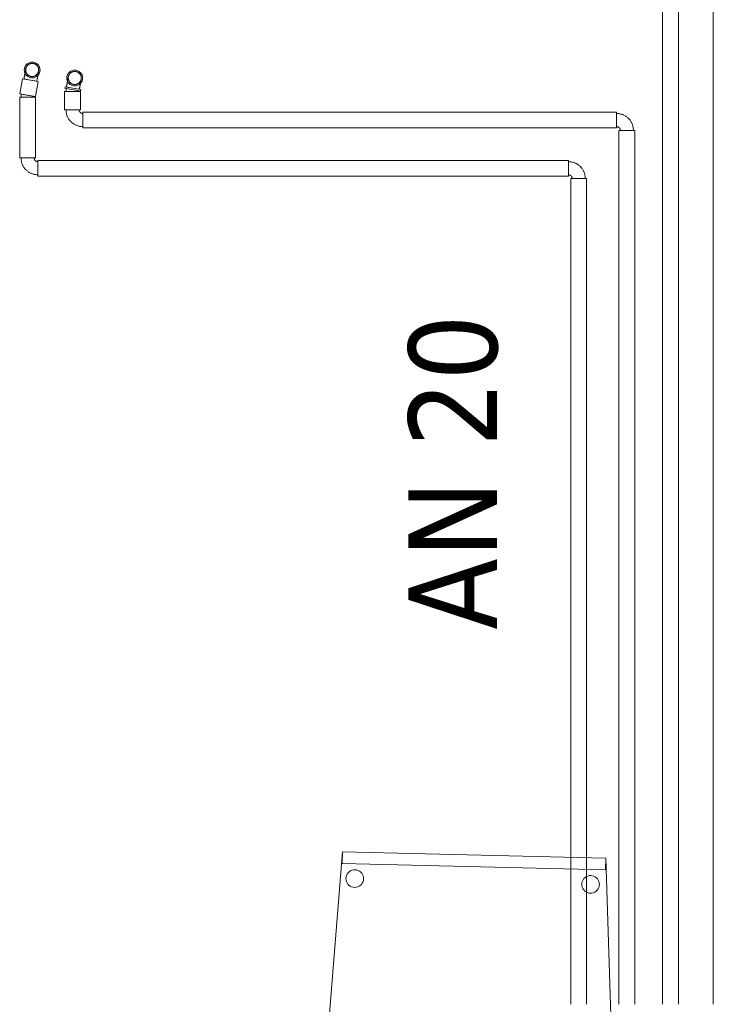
# Model space of a CAD drawing. Header units: metres. Extents: x 391.1 to 427.5, y 12.7 to 28.4.
# Tile 16 of 140: x 401.1 to 402.3, y 25.4 to 27. Entities that reach past the tile are written whole.
import ezdxf

# ---------------------------------------------------------------- set-up
doc = ezdxf.new("R2010")
doc.units = ezdxf.units.M
for name, color, linetype, lineweight in [('02_MOBILIARIO', 7, 'Continuous', 18), ('A-DETL-____-MBND', 7, 'Continuous', 18), ('P-PIPE-____-IDEN', 7, 'Continuous', 30), ('P-PIPE-____-OTLN', 7, 'Continuous', 18)]:
    doc.layers.add(name, color=color, linetype=linetype, lineweight=lineweight)
doc.styles.add('Tahoma_4', font='tahoma.ttf', dxfattribs={"height": 0.15})

# ---------------------------------------------------------------- blocks, each defined once
blk = doc.blocks.new('Family - Cadira confient_P1-154631-04_CLI_AIGUA_P1')
at = {"layer": 'A-DETL-____-MBND', "color": 253, "true_color": 0xaaaaaa}
for p, q in [((0, 0.0124), (0.043, 0.5441)), ((0.043, 0.5441), (0, 0.0124)), ((0.0425, 0.5241), (0.043, 0.5441)), ((0.043, 0.5441), (0.0425, 0.5241)), ((0.043, 0.5441), (0.4894, 0.5332)), ((0.4894, 0.5332), (0.043, 0.5441)), ((0.043, 0.5441), (0.4894, 0.5332)), ((0.4894, 0.5332), (0.043, 0.5441)), ((0.4889, 0.5132), (0.0425, 0.5241)), ((0.0425, 0.5241), (0.4889, 0.5132)), ((0.4894, 0.5332), (0.4889, 0.5132)), ((0.4889, 0.5132), (0.4894, 0.5332)), ((0.4894, 0.5332), (0.5064, 0)), ((0.5064, 0), (0.4894, 0.5332)), ((0.0488, 0.4988), (0.0491, 0.5013)), ((0.0491, 0.5013), (0.0488, 0.4988)), ((0.0491, 0.5013), (0.0498, 0.5039)), ((0.0498, 0.5039), (0.0491, 0.5013)), ((0.0498, 0.5039), (0.051, 0.5062)), ((0.051, 0.5062), (0.0498, 0.5039)), ((0.051, 0.5062), (0.0525, 0.5083)), ((0.0525, 0.5083), (0.051, 0.5062)), ((0.0525, 0.5083), (0.0544, 0.5101)), ((0.0544, 0.5101), (0.0525, 0.5083)), ((0.0544, 0.5101), (0.0565, 0.5115)), ((0.0565, 0.5115), (0.0544, 0.5101)), ((0.0565, 0.5115), (0.0589, 0.5126)), ((0.0589, 0.5126), (0.0565, 0.5115)), ((0.0589, 0.5126), (0.0615, 0.5132)), ((0.0615, 0.5132), (0.0589, 0.5126)), ((0.0615, 0.5132), (0.0641, 0.5134)), ((0.0641, 0.5134), (0.0615, 0.5132)), ((0.0641, 0.5134), (0.0666, 0.5131)), ((0.0666, 0.5131), (0.0641, 0.5134)), ((0.0666, 0.5131), (0.0691, 0.5124)), ((0.0691, 0.5124), (0.0666, 0.5131)), ((0.0691, 0.5124), (0.0715, 0.5112)), ((0.0715, 0.5112), (0.0691, 0.5124)), ((0.0715, 0.5112), (0.0736, 0.5097)), ((0.0736, 0.5097), (0.0715, 0.5112)), ((0.0736, 0.5097), (0.0754, 0.5078)), ((0.0754, 0.5078), (0.0736, 0.5097)), ((0.0754, 0.5078), (0.0768, 0.5057)), ((0.0768, 0.5057), (0.0754, 0.5078)), ((0.0768, 0.5057), (0.0779, 0.5033)), ((0.0779, 0.5033), (0.0768, 0.5057)), ((0.0779, 0.5033), (0.0785, 0.5008)), ((0.0785, 0.5008), (0.0779, 0.5033)), ((0.0785, 0.5008), (0.0787, 0.4982)), ((0.0787, 0.4982), (0.0785, 0.5008)), ((0.4543, 0.5003), (0.4564, 0.5018)), ((0.4564, 0.5018), (0.4543, 0.5003)), ((0.4564, 0.5018), (0.4588, 0.5028)), ((0.4588, 0.5028), (0.4564, 0.5018)), ((0.4588, 0.5028), (0.4613, 0.5035)), ((0.4613, 0.5035), (0.4588, 0.5028)), ((0.4613, 0.5035), (0.4639, 0.5036)), ((0.4639, 0.5036), (0.4613, 0.5035)), ((0.4639, 0.5036), (0.4665, 0.5033)), ((0.4665, 0.5033), (0.4639, 0.5036)), ((0.4665, 0.5033), (0.469, 0.5026)), ((0.469, 0.5026), (0.4665, 0.5033)), ((0.469, 0.5026), (0.4714, 0.5015)), ((0.4714, 0.5015), (0.469, 0.5026)), ((0.4714, 0.5015), (0.4735, 0.4999)), ((0.4735, 0.4999), (0.4714, 0.5015)), ((0.049, 0.4962), (0.0488, 0.4988)), ((0.0488, 0.4988), (0.049, 0.4962)), ((0.0496, 0.4936), (0.049, 0.4962)), ((0.049, 0.4962), (0.0496, 0.4936)), ((0.0507, 0.4913), (0.0496, 0.4936)), ((0.0496, 0.4936), (0.0507, 0.4913)), ((0.0521, 0.4891), (0.0507, 0.4913)), ((0.0507, 0.4913), (0.0521, 0.4891)), ((0.0539, 0.4872), (0.0521, 0.4891)), ((0.0521, 0.4891), (0.0539, 0.4872)), ((0.056, 0.4857), (0.0539, 0.4872)), ((0.0539, 0.4872), (0.056, 0.4857)), ((0.0584, 0.4845), (0.056, 0.4857)), ((0.056, 0.4857), (0.0584, 0.4845)), ((0.0609, 0.4838), (0.0584, 0.4845)), ((0.0584, 0.4845), (0.0609, 0.4838)), ((0.0686, 0.4843), (0.066, 0.4837)), ((0.066, 0.4837), (0.0686, 0.4843)), ((0.071, 0.4854), (0.0686, 0.4843)), ((0.0686, 0.4843), (0.071, 0.4854)), ((0.0731, 0.4868), (0.071, 0.4854)), ((0.071, 0.4854), (0.0731, 0.4868)), ((0.075, 0.4886), (0.0731, 0.4868)), ((0.0731, 0.4868), (0.075, 0.4886)), ((0.0765, 0.4907), (0.075, 0.4886)), ((0.075, 0.4886), (0.0765, 0.4907)), ((0.0777, 0.4931), (0.0765, 0.4907)), ((0.0765, 0.4907), (0.0777, 0.4931)), ((0.0784, 0.4956), (0.0777, 0.4931)), ((0.0777, 0.4931), (0.0784, 0.4956)), ((0.0787, 0.4982), (0.0784, 0.4956)), ((0.0784, 0.4956), (0.0787, 0.4982)), ((0.4487, 0.489), (0.449, 0.4916)), ((0.449, 0.4916), (0.4487, 0.489)), ((0.4489, 0.4864), (0.4487, 0.489)), ((0.4487, 0.489), (0.4489, 0.4864)), ((0.4495, 0.4839), (0.4489, 0.4864)), ((0.4489, 0.4864), (0.4495, 0.4839)), ((0.449, 0.4916), (0.4497, 0.4941)), ((0.4497, 0.4941), (0.449, 0.4916)), ((0.4497, 0.4941), (0.4508, 0.4964)), ((0.4508, 0.4964), (0.4497, 0.4941)), ((0.4508, 0.4964), (0.4524, 0.4985)), ((0.4524, 0.4985), (0.4508, 0.4964)), ((0.4524, 0.4985), (0.4543, 0.5003)), ((0.4543, 0.5003), (0.4524, 0.4985)), ((0.4735, 0.4999), (0.4753, 0.4981)), ((0.4753, 0.4981), (0.4735, 0.4999)), ((0.4753, 0.4981), (0.4767, 0.4959)), ((0.4767, 0.4959), (0.4753, 0.4981)), ((0.4767, 0.4959), (0.4778, 0.4935)), ((0.4778, 0.4935), (0.4767, 0.4959)), ((0.4783, 0.4858), (0.4776, 0.4833)), ((0.4776, 0.4833), (0.4783, 0.4858)), ((0.4778, 0.4935), (0.4784, 0.491)), ((0.4784, 0.491), (0.4778, 0.4935)), ((0.4786, 0.4884), (0.4783, 0.4858)), ((0.4783, 0.4858), (0.4786, 0.4884)), ((0.4784, 0.491), (0.4786, 0.4884)), ((0.4786, 0.4884), (0.4784, 0.491)), ((0.0635, 0.4835), (0.0609, 0.4838)), ((0.0609, 0.4838), (0.0635, 0.4835)), ((0.066, 0.4837), (0.0635, 0.4835)), ((0.0635, 0.4835), (0.066, 0.4837)), ((0.4505, 0.4815), (0.4495, 0.4839)), ((0.4495, 0.4839), (0.4505, 0.4815)), ((0.452, 0.4793), (0.4505, 0.4815)), ((0.4505, 0.4815), (0.452, 0.4793)), ((0.4538, 0.4774), (0.452, 0.4793)), ((0.452, 0.4793), (0.4538, 0.4774)), ((0.4559, 0.4759), (0.4538, 0.4774)), ((0.4538, 0.4774), (0.4559, 0.4759)), ((0.4582, 0.4748), (0.4559, 0.4759)), ((0.4559, 0.4759), (0.4582, 0.4748)), ((0.4607, 0.474), (0.4582, 0.4748)), ((0.4582, 0.4748), (0.4607, 0.474)), ((0.4633, 0.4738), (0.4607, 0.474)), ((0.4607, 0.474), (0.4633, 0.4738)), ((0.4659, 0.4739), (0.4633, 0.4738)), ((0.4633, 0.4738), (0.4659, 0.4739)), ((0.4685, 0.4746), (0.4659, 0.4739)), ((0.4659, 0.4739), (0.4685, 0.4746)), ((0.4708, 0.4756), (0.4685, 0.4746)), ((0.4685, 0.4746), (0.4708, 0.4756)), ((0.473, 0.4771), (0.4708, 0.4756)), ((0.4708, 0.4756), (0.473, 0.4771)), ((0.4749, 0.4789), (0.473, 0.4771)), ((0.473, 0.4771), (0.4749, 0.4789)), ((0.4764, 0.481), (0.4749, 0.4789)), ((0.4749, 0.4789), (0.4764, 0.481)), ((0.4776, 0.4833), (0.4764, 0.481)), ((0.4764, 0.481), (0.4776, 0.4833)), ((0.0176, 0.0499), (0.02, 0.051)), ((0.02, 0.051), (0.0176, 0.0499)), ((0.02, 0.051), (0.0225, 0.0516)), ((0.0225, 0.0516), (0.02, 0.051)), ((0.0225, 0.0516), (0.0251, 0.0518)), ((0.0251, 0.0518), (0.0225, 0.0516)), ((0.0251, 0.0518), (0.0277, 0.0515)), ((0.0277, 0.0515), (0.0251, 0.0518)), ((0.0277, 0.0515), (0.0302, 0.0508)), ((0.0302, 0.0508), (0.0277, 0.0515)), ((0.0302, 0.0508), (0.0326, 0.0497)), ((0.0326, 0.0497), (0.0302, 0.0508)), ((0.0099, 0.0372), (0.0102, 0.0398)), ((0.0102, 0.0398), (0.0099, 0.0372)), ((0.0101, 0.0346), (0.0099, 0.0372)), ((0.0099, 0.0372), (0.0101, 0.0346)), ((0.0107, 0.032), (0.0101, 0.0346)), ((0.0101, 0.0346), (0.0107, 0.032)), ((0.0102, 0.0398), (0.0109, 0.0423)), ((0.0109, 0.0423), (0.0102, 0.0398)), ((0.0109, 0.0423), (0.012, 0.0446)), ((0.012, 0.0446), (0.0109, 0.0423)), ((0.012, 0.0446), (0.0136, 0.0467)), ((0.0136, 0.0467), (0.012, 0.0446)), ((0.0136, 0.0467), (0.0155, 0.0485)), ((0.0155, 0.0485), (0.0136, 0.0467)), ((0.0155, 0.0485), (0.0176, 0.0499)), ((0.0176, 0.0499), (0.0155, 0.0485)), ((0.0326, 0.0497), (0.0347, 0.0481)), ((0.0347, 0.0481), (0.0326, 0.0497)), ((0.0347, 0.0481), (0.0365, 0.0462)), ((0.0365, 0.0462), (0.0347, 0.0481)), ((0.0365, 0.0462), (0.0379, 0.0441)), ((0.0379, 0.0441), (0.0365, 0.0462)), ((0.0379, 0.0441), (0.039, 0.0417)), ((0.039, 0.0417), (0.0379, 0.0441)), ((0.0395, 0.034), (0.0388, 0.0315)), ((0.0388, 0.0315), (0.0395, 0.034)), ((0.039, 0.0417), (0.0396, 0.0392)), ((0.0396, 0.0392), (0.039, 0.0417)), ((0.0398, 0.0366), (0.0395, 0.034)), ((0.0395, 0.034), (0.0398, 0.0366)), ((0.0396, 0.0392), (0.0398, 0.0366)), ((0.0398, 0.0366), (0.0396, 0.0392)), ((0.4719, 0.0334), (0.4734, 0.0355)), ((0.4734, 0.0355), (0.4719, 0.0334)), ((0.4734, 0.0355), (0.4753, 0.0373)), ((0.4753, 0.0373), (0.4734, 0.0355)), ((0.4753, 0.0373), (0.4775, 0.0387)), ((0.4775, 0.0387), (0.4753, 0.0373)), ((0.4775, 0.0387), (0.4799, 0.0398)), ((0.4799, 0.0398), (0.4775, 0.0387)), ((0.4799, 0.0398), (0.4824, 0.0404)), ((0.4824, 0.0404), (0.4799, 0.0398)), ((0.4824, 0.0404), (0.485, 0.0406)), ((0.485, 0.0406), (0.4824, 0.0404)), ((0.485, 0.0406), (0.4876, 0.0403)), ((0.4876, 0.0403), (0.485, 0.0406)), ((0.4876, 0.0403), (0.4901, 0.0396)), ((0.4901, 0.0396), (0.4876, 0.0403)), ((0.4901, 0.0396), (0.4924, 0.0384)), ((0.4924, 0.0384), (0.4901, 0.0396)), ((0.4924, 0.0384), (0.4945, 0.0369)), ((0.4945, 0.0369), (0.4924, 0.0384)), ((0.4945, 0.0369), (0.4963, 0.035)), ((0.4963, 0.035), (0.4945, 0.0369)), ((0.4963, 0.035), (0.4978, 0.0328)), ((0.4978, 0.0328), (0.4963, 0.035)), ((0.0117, 0.0297), (0.0107, 0.032)), ((0.0107, 0.032), (0.0117, 0.0297)), ((0.0132, 0.0275), (0.0117, 0.0297)), ((0.0117, 0.0297), (0.0132, 0.0275)), ((0.015, 0.0256), (0.0132, 0.0275)), ((0.0132, 0.0275), (0.015, 0.0256)), ((0.0171, 0.0241), (0.015, 0.0256)), ((0.015, 0.0256), (0.0171, 0.0241)), ((0.0194, 0.0229), (0.0171, 0.0241)), ((0.0171, 0.0241), (0.0194, 0.0229)), ((0.0219, 0.0222), (0.0194, 0.0229)), ((0.0194, 0.0229), (0.0219, 0.0222)), ((0.0245, 0.0219), (0.0219, 0.0222)), ((0.0219, 0.0222), (0.0245, 0.0219)), ((0.0271, 0.0221), (0.0245, 0.0219)), ((0.0245, 0.0219), (0.0271, 0.0221)), ((0.0297, 0.0227), (0.0271, 0.0221)), ((0.0271, 0.0221), (0.0297, 0.0227)), ((0.032, 0.0238), (0.0297, 0.0227)), ((0.0297, 0.0227), (0.032, 0.0238)), ((0.0342, 0.0252), (0.032, 0.0238)), ((0.032, 0.0238), (0.0342, 0.0252)), ((0.0361, 0.027), (0.0342, 0.0252)), ((0.0342, 0.0252), (0.0361, 0.027)), ((0.0376, 0.0291), (0.0361, 0.027)), ((0.0361, 0.027), (0.0376, 0.0291)), ((0.0388, 0.0315), (0.0376, 0.0291)), ((0.0376, 0.0291), (0.0388, 0.0315)), ((0.4698, 0.0259), (0.47, 0.0285)), ((0.47, 0.0285), (0.4698, 0.0259)), ((0.4699, 0.0233), (0.4698, 0.0259)), ((0.4698, 0.0259), (0.4699, 0.0233)), ((0.4706, 0.0208), (0.4699, 0.0233)), ((0.4699, 0.0233), (0.4706, 0.0208)), ((0.47, 0.0285), (0.4708, 0.031)), ((0.4708, 0.031), (0.47, 0.0285)), ((0.4716, 0.0184), (0.4706, 0.0208)), ((0.4706, 0.0208), (0.4716, 0.0184)), ((0.4708, 0.031), (0.4719, 0.0334)), ((0.4719, 0.0334), (0.4708, 0.031)), ((0.4731, 0.0163), (0.4716, 0.0184)), ((0.4716, 0.0184), (0.4731, 0.0163)), ((0.4975, 0.0179), (0.4959, 0.0158)), ((0.4959, 0.0158), (0.4975, 0.0179)), ((0.4986, 0.0202), (0.4975, 0.0179)), ((0.4975, 0.0179), (0.4986, 0.0202)), ((0.4978, 0.0328), (0.4988, 0.0305)), ((0.4988, 0.0305), (0.4978, 0.0328)), ((0.4994, 0.0227), (0.4986, 0.0202)), ((0.4986, 0.0202), (0.4994, 0.0227)), ((0.4988, 0.0305), (0.4995, 0.0279)), ((0.4995, 0.0279), (0.4988, 0.0305)), ((0.4996, 0.0253), (0.4994, 0.0227)), ((0.4994, 0.0227), (0.4996, 0.0253)), ((0.4995, 0.0279), (0.4996, 0.0253)), ((0.4996, 0.0253), (0.4995, 0.0279)), ((0.5064, 0), (0, 0.0124)), ((0, 0.0124), (0.5064, 0)), ((0.4749, 0.0144), (0.4731, 0.0163)), ((0.4731, 0.0163), (0.4749, 0.0144)), ((0.477, 0.0128), (0.4749, 0.0144)), ((0.4749, 0.0144), (0.477, 0.0128)), ((0.4793, 0.0117), (0.477, 0.0128)), ((0.477, 0.0128), (0.4793, 0.0117)), ((0.4818, 0.011), (0.4793, 0.0117)), ((0.4793, 0.0117), (0.4818, 0.011)), ((0.4844, 0.0107), (0.4818, 0.011)), ((0.4818, 0.011), (0.4844, 0.0107)), ((0.487, 0.0109), (0.4844, 0.0107)), ((0.4844, 0.0107), (0.487, 0.0109)), ((0.4895, 0.0115), (0.487, 0.0109)), ((0.487, 0.0109), (0.4895, 0.0115)), ((0.4919, 0.0125), (0.4895, 0.0115)), ((0.4895, 0.0115), (0.4919, 0.0125)), ((0.4941, 0.014), (0.4919, 0.0125)), ((0.4919, 0.0125), (0.4941, 0.014)), ((0.4959, 0.0158), (0.4941, 0.014)), ((0.4941, 0.014), (0.4959, 0.0158))]:
    blk.add_line(p, q, dxfattribs=at)
blk = doc.blocks.new('LONDR55-XX_ZZ-ARQ-CAA-M3D-Londres55_ifc-1-04_CLI_AIGUA_P1')
at = {"layer": '02_MOBILIARIO', "color": 253, "lineweight": 18, "true_color": 0xaaaaaa}
blk.add_blockref('Family - Cadira confient_P1-154631-04_CLI_AIGUA_P1', (401.6037, 25.0724), dxfattribs=at)
blk = doc.blocks.new('M_Codo - Genérico - Estándar-775875-04_CLI_AIGUA_P1')
at = {"layer": 'P-PIPE-____-OTLN', "color": 175, "true_color": 0x5046b4}
for p, q in [((0.0111, 0.0175), (-0.0111, 0.0175)), ((0.0111, 0.0175), (-0.0111, 0.0175)), ((-0.0175, 0.0111), (-0.0175, -0.0111)), ((-0.0175, 0.0111), (-0.0175, -0.0111))]:
    blk.add_line(p, q, dxfattribs=at)
at = {"layer": 'P-PIPE-____-OTLN', "color": 175, "true_color": 0x5046b4, "flags": 128}
for points in [[(-0.0111, 0.0175), (-0.0111, 0.0172), (-0.0111, 0.017), (-0.0112, 0.0167), (-0.0112, 0.0165), (-0.0112, 0.0162), (-0.0113, 0.016), (-0.0114, 0.0157), (-0.0114, 0.0155), (-0.0115, 0.0152), (-0.0116, 0.015), (-0.0117, 0.0148), (-0.0118, 0.0145), (-0.012, 0.0143), (-0.0121, 0.0141), (-0.0122, 0.0139), (-0.0124, 0.0137), (-0.0125, 0.0135), (-0.0127, 0.0133), (-0.0129, 0.0131), (-0.013, 0.0129), (-0.0132, 0.0127), (-0.0134, 0.0126), (-0.0136, 0.0124), (-0.0138, 0.0123), (-0.014, 0.0121), (-0.0142, 0.012), (-0.0145, 0.0119), (-0.0147, 0.0117), (-0.0149, 0.0116), (-0.0152, 0.0115), (-0.0154, 0.0115), (-0.0156, 0.0114), (-0.0159, 0.0113), (-0.0161, 0.0113), (-0.0164, 0.0112), (-0.0166, 0.0112), (-0.0169, 0.0111), (-0.0171, 0.0111), (-0.0174, 0.0111), (-0.0175, 0.0111)], [(-0.0175, -0.0111), (-0.0163, -0.0111), (-0.0152, -0.011), (-0.014, -0.0109), (-0.0129, -0.0107), (-0.0118, -0.0105), (-0.0107, -0.0103), (-0.0096, -0.01), (-0.0085, -0.0097), (-0.0074, -0.0093), (-0.0063, -0.0089), (-0.0053, -0.0084), (-0.0043, -0.0079), (-0.0033, -0.0073), (-0.0023, -0.0067), (-0.0013, -0.0061), (-0.0004, -0.0055), (0.0005, -0.0048), (0.0014, -0.004), (0.0022, -0.0032), (0.003, -0.0024), (0.0038, -0.0016), (0.0046, -0.0007), (0.0053, 0.0002), (0.0059, 0.0011), (0.0066, 0.002), (0.0072, 0.003), (0.0077, 0.004), (0.0083, 0.005), (0.0087, 0.0061), (0.0092, 0.0071), (0.0096, 0.0082), (0.0099, 0.0093), (0.0102, 0.0104), (0.0105, 0.0115), (0.0107, 0.0126), (0.0109, 0.0137), (0.011, 0.0149), (0.0111, 0.016), (0.0111, 0.0172), (0.0111, 0.0175)]]:
    blk.add_lwpolyline(points, dxfattribs=at)
blk = doc.blocks.new('M_Codo - Genérico - Estándar-V1-04_CLI_AIGUA_P1')
at = {"layer": 'P-PIPE-____-OTLN', "color": 145, "true_color": 0x527ca5}
for p, q in [((0.0111, 0.0175), (-0.0111, 0.0175)), ((0.0111, 0.0175), (-0.0111, 0.0175)), ((-0.0175, 0.0111), (-0.0175, -0.0111)), ((-0.0175, 0.0111), (-0.0175, -0.0111))]:
    blk.add_line(p, q, dxfattribs=at)
at = {"layer": 'P-PIPE-____-OTLN', "color": 145, "true_color": 0x527ca5, "flags": 128}
for points in [[(-0.0111, 0.0175), (-0.0111, 0.0172), (-0.0111, 0.017), (-0.0112, 0.0167), (-0.0112, 0.0165), (-0.0112, 0.0162), (-0.0113, 0.016), (-0.0114, 0.0157), (-0.0114, 0.0155), (-0.0115, 0.0152), (-0.0116, 0.015), (-0.0117, 0.0148), (-0.0118, 0.0145), (-0.012, 0.0143), (-0.0121, 0.0141), (-0.0122, 0.0139), (-0.0124, 0.0137), (-0.0125, 0.0135), (-0.0127, 0.0133), (-0.0129, 0.0131), (-0.013, 0.0129), (-0.0132, 0.0127), (-0.0134, 0.0126), (-0.0136, 0.0124), (-0.0138, 0.0123), (-0.014, 0.0121), (-0.0142, 0.012), (-0.0145, 0.0119), (-0.0147, 0.0117), (-0.0149, 0.0116), (-0.0152, 0.0115), (-0.0154, 0.0115), (-0.0156, 0.0114), (-0.0159, 0.0113), (-0.0161, 0.0113), (-0.0164, 0.0112), (-0.0166, 0.0112), (-0.0169, 0.0111), (-0.0171, 0.0111), (-0.0174, 0.0111), (-0.0175, 0.0111)], [(-0.0175, -0.0111), (-0.0163, -0.0111), (-0.0152, -0.011), (-0.014, -0.0109), (-0.0129, -0.0107), (-0.0118, -0.0105), (-0.0107, -0.0103), (-0.0096, -0.01), (-0.0085, -0.0097), (-0.0074, -0.0093), (-0.0063, -0.0089), (-0.0053, -0.0084), (-0.0043, -0.0079), (-0.0033, -0.0073), (-0.0023, -0.0067), (-0.0013, -0.0061), (-0.0004, -0.0055), (0.0005, -0.0048), (0.0014, -0.004), (0.0022, -0.0032), (0.003, -0.0024), (0.0038, -0.0016), (0.0046, -0.0007), (0.0053, 0.0002), (0.0059, 0.0011), (0.0066, 0.002), (0.0072, 0.003), (0.0077, 0.004), (0.0083, 0.005), (0.0087, 0.0061), (0.0092, 0.0071), (0.0096, 0.0082), (0.0099, 0.0093), (0.0102, 0.0104), (0.0105, 0.0115), (0.0107, 0.0126), (0.0109, 0.0137), (0.011, 0.0149), (0.0111, 0.016), (0.0111, 0.0172), (0.0111, 0.0175)]]:
    blk.add_lwpolyline(points, dxfattribs=at)
blk = doc.blocks.new('M_Codo - Genérico - Estándar-786509-04_CLI_AIGUA_P1')
at = {"layer": 'P-PIPE-____-OTLN', "color": 175, "true_color": 0x5046b4}
for p, q in [((-0.0015, 0.0111), (-0.0015, -0.0111)), ((-0.0015, 0.0111), (-0.0015, -0.0111)), ((0.0034, -0.0107), (-0.0004, 0.0112)), ((0.0034, -0.0107), (-0.0004, 0.0112))]:
    blk.add_line(p, q, dxfattribs=at)
at = {"layer": 'P-PIPE-____-OTLN', "color": 175, "true_color": 0x5046b4, "flags": 128}
for points in [[(-0.0004, 0.0112), (-0.0007, 0.0112), (-0.0009, 0.0111), (-0.0012, 0.0111), (-0.0014, 0.0111), (-0.0015, 0.0111)], [(-0.0015, -0.0111), (-0.0004, -0.0111), (0.0008, -0.011), (0.0019, -0.0109), (0.003, -0.0107), (0.0034, -0.0107)]]:
    blk.add_lwpolyline(points, dxfattribs=at)
blk = doc.blocks.new('M_Codo - Genérico - Estándar-V4-04_CLI_AIGUA_P1')
at = {"layer": 'P-PIPE-____-OTLN', "color": 145, "true_color": 0x527ca5}
for p, q in [((-0.0015, 0.0111), (-0.0015, -0.0111)), ((-0.0015, 0.0111), (-0.0015, -0.0111)), ((0.0034, -0.0107), (-0.0004, 0.0112)), ((0.0034, -0.0107), (-0.0004, 0.0112))]:
    blk.add_line(p, q, dxfattribs=at)
at = {"layer": 'P-PIPE-____-OTLN', "color": 145, "true_color": 0x527ca5, "flags": 128}
for points in [[(-0.0004, 0.0112), (-0.0007, 0.0112), (-0.0009, 0.0111), (-0.0012, 0.0111), (-0.0014, 0.0111), (-0.0015, 0.0111)], [(-0.0015, -0.0111), (-0.0004, -0.0111), (0.0008, -0.011), (0.0019, -0.0109), (0.003, -0.0107), (0.0034, -0.0107)]]:
    blk.add_lwpolyline(points, dxfattribs=at)
blk = doc.blocks.new('M_Codo - Genérico - Estándar-V5-04_CLI_AIGUA_P1')
at = {"layer": 'P-PIPE-____-OTLN', "color": 145, "true_color": 0x527ca5}
for p, q in [((401.1786, 26.9126), (401.1895, 26.9107)), ((401.1895, 26.9107), (401.2004, 26.9088))]:
    blk.add_line(p, q, dxfattribs=at)
at = {"layer": 'P-PIPE-____-OTLN', "color": 145, "true_color": 0x527ca5, "flags": 128}
for points in [[(401.1816, 26.9298), (401.1817, 26.9303), (401.1818, 26.9307), (401.1819, 26.9311), (401.182, 26.9316), (401.1822, 26.932), (401.1824, 26.9324), (401.1825, 26.9328), (401.1828, 26.9332), (401.183, 26.9336), (401.1832, 26.934), (401.1835, 26.9343), (401.1837, 26.9347), (401.184, 26.935), (401.1843, 26.9354), (401.1846, 26.9357), (401.1849, 26.936), (401.1852, 26.9363), (401.1856, 26.9366), (401.1859, 26.9369), (401.1863, 26.9371), (401.1867, 26.9374), (401.187, 26.9376), (401.1874, 26.9378), (401.1878, 26.938), (401.1882, 26.9382), (401.1887, 26.9383), (401.1891, 26.9385), (401.1895, 26.9386), (401.1899, 26.9387), (401.1904, 26.9388), (401.1908, 26.9389), (401.1912, 26.939), (401.1917, 26.939), (401.1921, 26.939), (401.1926, 26.939), (401.193, 26.939), (401.1935, 26.939), (401.1939, 26.9389), (401.1943, 26.9389), (401.1945, 26.9389)], [(401.1945, 26.9389), (401.1949, 26.9388), (401.1953, 26.9387), (401.1958, 26.9385), (401.1962, 26.9384), (401.1966, 26.9383), (401.197, 26.9381), (401.1974, 26.9379), (401.1978, 26.9377), (401.1982, 26.9375), (401.1986, 26.9372), (401.1989, 26.937), (401.1993, 26.9367), (401.1996, 26.9365), (401.2, 26.9362), (401.2003, 26.9359), (401.2006, 26.9355), (401.2009, 26.9352), (401.2012, 26.9349), (401.2015, 26.9345), (401.2017, 26.9342), (401.202, 26.9338), (401.2022, 26.9334), (401.2024, 26.933), (401.2026, 26.9326), (401.2028, 26.9322), (401.2029, 26.9318), (401.2031, 26.9314), (401.2032, 26.9309), (401.2033, 26.9305), (401.2034, 26.9301), (401.2035, 26.9296), (401.2036, 26.9292), (401.2036, 26.9288), (401.2036, 26.9283), (401.2036, 26.9279), (401.2036, 26.9274), (401.2036, 26.927), (401.2036, 26.9265), (401.2035, 26.9261), (401.2035, 26.926)], [(401.1786, 26.9126), (401.1787, 26.9133), (401.1788, 26.914), (401.1789, 26.9147), (401.179, 26.9154), (401.1792, 26.9161), (401.1793, 26.9167), (401.1794, 26.9174), (401.1795, 26.9181), (401.1796, 26.9187), (401.1797, 26.9193), (401.1798, 26.92), (401.18, 26.9206), (401.1801, 26.9212), (401.1802, 26.9218), (401.1803, 26.9224), (401.1804, 26.9229), (401.1805, 26.9235), (401.1806, 26.924), (401.1806, 26.9245), (401.1807, 26.925), (401.1808, 26.9255), (401.1809, 26.9259), (401.181, 26.9263), (401.181, 26.9267), (401.1811, 26.9271), (401.1812, 26.9275), (401.1812, 26.9278), (401.1813, 26.9281), (401.1813, 26.9284), (401.1814, 26.9287), (401.1814, 26.9289), (401.1815, 26.9291), (401.1815, 26.9293), (401.1815, 26.9295), (401.1815, 26.9296), (401.1816, 26.9297), (401.1816, 26.9298), (401.1816, 26.9298), (401.1816, 26.9298)], [(401.1906, 26.917), (401.1902, 26.9171), (401.1897, 26.9172), (401.1893, 26.9173), (401.1889, 26.9174), (401.1885, 26.9176), (401.1881, 26.9177), (401.1877, 26.9179), (401.1873, 26.9181), (401.1869, 26.9184), (401.1865, 26.9186), (401.1861, 26.9188), (401.1858, 26.9191), (401.1854, 26.9194), (401.1851, 26.9197), (401.1848, 26.92), (401.1844, 26.9203), (401.1842, 26.9206), (401.1839, 26.921), (401.1836, 26.9213), (401.1833, 26.9217), (401.1831, 26.922), (401.1829, 26.9224), (401.1827, 26.9228), (401.1825, 26.9232), (401.1823, 26.9236), (401.1821, 26.924), (401.182, 26.9245), (401.1818, 26.9249), (401.1817, 26.9253), (401.1816, 26.9257), (401.1816, 26.9262), (401.1815, 26.9266), (401.1815, 26.9271), (401.1814, 26.9275), (401.1814, 26.928), (401.1814, 26.9284), (401.1815, 26.9288), (401.1815, 26.9293), (401.1816, 26.9297), (401.1816, 26.9298)], [(401.2035, 26.926), (401.2034, 26.9255), (401.2033, 26.9251), (401.2032, 26.9247), (401.203, 26.9243), (401.2029, 26.9238), (401.2027, 26.9234), (401.2025, 26.923), (401.2023, 26.9226), (401.2021, 26.9223), (401.2019, 26.9219), (401.2016, 26.9215), (401.2013, 26.9212), (401.2011, 26.9208), (401.2008, 26.9205), (401.2005, 26.9201), (401.2002, 26.9198), (401.1998, 26.9195), (401.1995, 26.9192), (401.1991, 26.919), (401.1988, 26.9187), (401.1984, 26.9185), (401.198, 26.9183), (401.1976, 26.918), (401.1972, 26.9178), (401.1968, 26.9177), (401.1964, 26.9175), (401.196, 26.9174), (401.1956, 26.9172), (401.1951, 26.9171), (401.1947, 26.917), (401.1943, 26.9169), (401.1938, 26.9169), (401.1934, 26.9168), (401.1929, 26.9168), (401.1925, 26.9168), (401.192, 26.9168), (401.1916, 26.9168), (401.1912, 26.9169), (401.1907, 26.917), (401.1906, 26.917)], [(401.2035, 26.926), (401.2035, 26.926), (401.2035, 26.9259), (401.2035, 26.9259), (401.2034, 26.9258), (401.2034, 26.9256), (401.2034, 26.9255), (401.2034, 26.9253), (401.2033, 26.9251), (401.2033, 26.9249), (401.2032, 26.9246), (401.2032, 26.9243), (401.2031, 26.924), (401.2031, 26.9237), (401.203, 26.9234), (401.2029, 26.923), (401.2029, 26.9226), (401.2028, 26.9222), (401.2027, 26.9217), (401.2026, 26.9213), (401.2026, 26.9208), (401.2025, 26.9203), (401.2024, 26.9197), (401.2023, 26.9192), (401.2022, 26.9187), (401.2021, 26.9181), (401.202, 26.9175), (401.2019, 26.9169), (401.2018, 26.9163), (401.2017, 26.9157), (401.2015, 26.915), (401.2014, 26.9144), (401.2013, 26.9137), (401.2012, 26.9131), (401.2011, 26.9124), (401.201, 26.9117), (401.2008, 26.911), (401.2007, 26.9103), (401.2006, 26.9097), (401.2005, 26.909), (401.2004, 26.9088)]]:
    blk.add_lwpolyline(points, dxfattribs=at)
at = {"layer": 'P-PIPE-____-OTLN', "color": 145, "true_color": 0x527ca5}
for start, end in [(80, 260), (260, 80)]:
    blk.add_arc((401.1925, 26.9279), 0.0111, start, end, dxfattribs=at)
blk = doc.blocks.new('M_Codo - Genérico - Estándar-V6-04_CLI_AIGUA_P1')
at = {"layer": 'P-PIPE-____-OTLN', "color": 175, "true_color": 0x5046b4}
for p, q in [((401.1063, 26.9262), (401.1173, 26.9243)), ((401.1173, 26.9243), (401.1282, 26.9224))]:
    blk.add_line(p, q, dxfattribs=at)
at = {"layer": 'P-PIPE-____-OTLN', "color": 175, "true_color": 0x5046b4, "flags": 128}
for points in [[(401.1063, 26.9262), (401.1065, 26.9269), (401.1066, 26.9276), (401.1067, 26.9283), (401.1068, 26.929), (401.1069, 26.9296), (401.1071, 26.9303), (401.1072, 26.931), (401.1073, 26.9316), (401.1074, 26.9323), (401.1075, 26.9329), (401.1076, 26.9335), (401.1077, 26.9342), (401.1079, 26.9348), (401.108, 26.9354), (401.1081, 26.9359), (401.1082, 26.9365), (401.1083, 26.937), (401.1083, 26.9376), (401.1084, 26.9381), (401.1085, 26.9386), (401.1086, 26.939), (401.1087, 26.9395), (401.1088, 26.9399), (401.1088, 26.9403), (401.1089, 26.9407), (401.109, 26.9411), (401.109, 26.9414), (401.1091, 26.9417), (401.1091, 26.942), (401.1092, 26.9423), (401.1092, 26.9425), (401.1092, 26.9427), (401.1093, 26.9429), (401.1093, 26.943), (401.1093, 26.9432), (401.1093, 26.9433), (401.1094, 26.9434), (401.1094, 26.9434), (401.1094, 26.9434)], [(401.1184, 26.9305), (401.118, 26.9306), (401.1175, 26.9307), (401.1171, 26.9309), (401.1167, 26.931), (401.1163, 26.9311), (401.1158, 26.9313), (401.1154, 26.9315), (401.115, 26.9317), (401.1147, 26.9319), (401.1143, 26.9322), (401.1139, 26.9324), (401.1136, 26.9327), (401.1132, 26.933), (401.1129, 26.9332), (401.1125, 26.9335), (401.1122, 26.9339), (401.1119, 26.9342), (401.1117, 26.9345), (401.1114, 26.9349), (401.1111, 26.9353), (401.1109, 26.9356), (401.1107, 26.936), (401.1104, 26.9364), (401.1102, 26.9368), (401.1101, 26.9372), (401.1099, 26.9376), (401.1098, 26.938), (401.1096, 26.9385), (401.1095, 26.9389), (401.1094, 26.9393), (401.1093, 26.9398), (401.1093, 26.9402), (401.1092, 26.9406), (401.1092, 26.9411), (401.1092, 26.9415), (401.1092, 26.942), (401.1092, 26.9424), (401.1093, 26.9429), (401.1094, 26.9433), (401.1094, 26.9434)], [(401.1094, 26.9434), (401.1095, 26.9439), (401.1096, 26.9443), (401.1097, 26.9447), (401.1098, 26.9451), (401.11, 26.9456), (401.1101, 26.946), (401.1103, 26.9464), (401.1105, 26.9468), (401.1108, 26.9472), (401.111, 26.9475), (401.1112, 26.9479), (401.1115, 26.9483), (401.1118, 26.9486), (401.1121, 26.9489), (401.1124, 26.9493), (401.1127, 26.9496), (401.113, 26.9499), (401.1134, 26.9502), (401.1137, 26.9504), (401.1141, 26.9507), (401.1145, 26.9509), (401.1148, 26.9512), (401.1152, 26.9514), (401.1156, 26.9516), (401.116, 26.9517), (401.1164, 26.9519), (401.1169, 26.9521), (401.1173, 26.9522), (401.1177, 26.9523), (401.1182, 26.9524), (401.1186, 26.9525), (401.119, 26.9525), (401.1195, 26.9526), (401.1199, 26.9526), (401.1204, 26.9526), (401.1208, 26.9526), (401.1212, 26.9526), (401.1217, 26.9525), (401.1221, 26.9525), (401.1222, 26.9524)], [(401.1313, 26.9396), (401.1312, 26.9391), (401.1311, 26.9387), (401.131, 26.9383), (401.1308, 26.9378), (401.1307, 26.9374), (401.1305, 26.937), (401.1303, 26.9366), (401.1301, 26.9362), (401.1299, 26.9358), (401.1296, 26.9355), (401.1294, 26.9351), (401.1291, 26.9347), (401.1289, 26.9344), (401.1286, 26.934), (401.1283, 26.9337), (401.1279, 26.9334), (401.1276, 26.9331), (401.1273, 26.9328), (401.1269, 26.9326), (401.1266, 26.9323), (401.1262, 26.9321), (401.1258, 26.9318), (401.1254, 26.9316), (401.125, 26.9314), (401.1246, 26.9312), (401.1242, 26.9311), (401.1238, 26.9309), (401.1234, 26.9308), (401.1229, 26.9307), (401.1225, 26.9306), (401.122, 26.9305), (401.1216, 26.9305), (401.1212, 26.9304), (401.1207, 26.9304), (401.1203, 26.9304), (401.1198, 26.9304), (401.1194, 26.9304), (401.1189, 26.9305), (401.1185, 26.9305), (401.1184, 26.9305)], [(401.1222, 26.9524), (401.1227, 26.9523), (401.1231, 26.9522), (401.1235, 26.9521), (401.124, 26.952), (401.1244, 26.9518), (401.1248, 26.9517), (401.1252, 26.9515), (401.1256, 26.9513), (401.126, 26.9511), (401.1264, 26.9508), (401.1267, 26.9506), (401.1271, 26.9503), (401.1274, 26.95), (401.1278, 26.9497), (401.1281, 26.9494), (401.1284, 26.9491), (401.1287, 26.9488), (401.129, 26.9484), (401.1293, 26.9481), (401.1295, 26.9477), (401.1298, 26.9474), (401.13, 26.947), (401.1302, 26.9466), (401.1304, 26.9462), (401.1306, 26.9458), (401.1307, 26.9454), (401.1309, 26.9449), (401.131, 26.9445), (401.1311, 26.9441), (401.1312, 26.9437), (401.1313, 26.9432), (401.1314, 26.9428), (401.1314, 26.9423), (401.1314, 26.9419), (401.1314, 26.9415), (401.1314, 26.941), (401.1314, 26.9406), (401.1313, 26.9401), (401.1313, 26.9397), (401.1313, 26.9396)], [(401.1313, 26.9396), (401.1313, 26.9395), (401.1313, 26.9395), (401.1312, 26.9394), (401.1312, 26.9393), (401.1312, 26.9392), (401.1312, 26.9391), (401.1311, 26.9389), (401.1311, 26.9387), (401.1311, 26.9385), (401.131, 26.9382), (401.131, 26.9379), (401.1309, 26.9376), (401.1309, 26.9373), (401.1308, 26.9369), (401.1307, 26.9366), (401.1307, 26.9362), (401.1306, 26.9357), (401.1305, 26.9353), (401.1304, 26.9348), (401.1303, 26.9343), (401.1303, 26.9338), (401.1302, 26.9333), (401.1301, 26.9328), (401.13, 26.9322), (401.1299, 26.9317), (401.1298, 26.9311), (401.1297, 26.9305), (401.1296, 26.9299), (401.1294, 26.9292), (401.1293, 26.9286), (401.1292, 26.928), (401.1291, 26.9273), (401.129, 26.9266), (401.1289, 26.926), (401.1287, 26.9253), (401.1286, 26.9246), (401.1285, 26.9239), (401.1284, 26.9232), (401.1283, 26.9226), (401.1282, 26.9224)]]:
    blk.add_lwpolyline(points, dxfattribs=at)
at = {"layer": 'P-PIPE-____-OTLN', "color": 175, "true_color": 0x5046b4}
for start, end in [(80, 260), (260, 80)]:
    blk.add_arc((401.1203, 26.9415), 0.0111, start, end, dxfattribs=at)

msp = doc.modelspace()

# ---------------------------------------------------------------- linework, layer by layer
at = {"layer": 'P-PIPE-____-OTLN', "color": 31, "true_color": 0xffbe82}
msp.add_line((402.2754, 28.0191), (402.2754, 25.3578), dxfattribs=at)
at = {"layer": 'P-PIPE-____-OTLN', "color": 30, "true_color": 0xff7f00}
for p, q in [((402.1895, 27.9328), (402.1895, 25.3578)), ((402.2162, 25.3578), (402.2162, 27.9328))]:
    msp.add_line(p, q, dxfattribs=at)
at = {"layer": 'P-PIPE-____-OTLN', "color": 175, "true_color": 0x5046b4}
for p, q in [((401.1041, 26.9266), (401.0996, 26.901)), ((401.1304, 26.922), (401.1041, 26.9266)), ((401.1259, 26.8964), (401.1304, 26.922)), ((401.0992, 26.8956), (401.0992, 26.7924)), ((401.1259, 26.8956), (401.0992, 26.8956)), ((401.0996, 26.901), (401.1259, 26.8964)), ((401.1259, 26.7924), (401.1259, 26.8956)), ((401.0992, 26.7924), (401.1259, 26.7924)), ((402.0297, 26.7883), (401.13, 26.7883)), ((401.13, 26.7883), (401.13, 26.7616)), ((402.0297, 26.7616), (402.0297, 26.7883)), ((401.13, 26.7616), (402.0297, 26.7616)), ((402.0338, 26.7575), (402.0338, 25.3578)), ((402.0605, 26.7575), (402.0338, 26.7575)), ((402.0605, 25.3578), (402.0605, 26.7575))]:
    msp.add_line(p, q, dxfattribs=at)
at = {"layer": 'P-PIPE-____-OTLN', "color": 145, "true_color": 0x527ca5}
for p, q in [((401.1754, 26.905), (401.1754, 26.874)), ((401.2021, 26.905), (401.1754, 26.905)), ((401.1764, 26.913), (401.1759, 26.9104)), ((401.1759, 26.9104), (401.2022, 26.9058)), ((401.2026, 26.9084), (401.1764, 26.913)), ((401.2021, 26.874), (401.2021, 26.905)), ((401.2022, 26.9058), (401.2026, 26.9084)), ((401.1754, 26.874), (401.2021, 26.874)), ((402.1113, 26.8699), (401.2062, 26.8699)), ((401.2062, 26.8699), (401.2062, 26.8432)), ((402.1113, 26.8432), (402.1113, 26.8699)), ((401.2062, 26.8432), (402.1113, 26.8432)), ((402.1154, 26.8391), (402.1154, 25.3578)), ((402.1421, 26.8391), (402.1154, 26.8391)), ((402.1421, 25.3578), (402.1421, 26.8391))]:
    msp.add_line(p, q, dxfattribs=at)
at = {"layer": 'P-PIPE-____-OTLN', "color": 175, "true_color": 0x5046b4}
for start, end in [(0, 180), (180, 0)]:
    msp.add_arc((401.1203, 26.9415), 0.0134, start, end, dxfattribs=at)
at = {"layer": 'P-PIPE-____-OTLN', "color": 145, "true_color": 0x527ca5}
for start, end in [(0, 180), (180, 0)]:
    msp.add_arc((401.1925, 26.9279), 0.0134, start, end, dxfattribs=at)

# ---------------------------------------------------------------- block references
at = {"lineweight": 5}
msp.add_blockref('LONDR55-XX_ZZ-ARQ-CAA-M3D-Londres55_ifc-1-04_CLI_AIGUA_P1', (0, 0), dxfattribs=at)
at = {"layer": 'P-PIPE-____-OTLN', "color": 175, "true_color": 0x5046b4}
msp.add_blockref('M_Codo - Genérico - Estándar-V6-04_CLI_AIGUA_P1', (0, 0), dxfattribs=at)
at = {"layer": 'P-PIPE-____-OTLN', "color": 145, "true_color": 0x527ca5}
msp.add_blockref('M_Codo - Genérico - Estándar-V5-04_CLI_AIGUA_P1', (0, 0), dxfattribs=at)
for name, p, rotation in [('M_Codo - Genérico - Estándar-V4-04_CLI_AIGUA_P1', (401.1888, 26.9066), 259.9999999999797), ('M_Codo - Genérico - Estándar-V1-04_CLI_AIGUA_P1', (401.1888, 26.8566), 270), ('M_Codo - Genérico - Estándar-V1-04_CLI_AIGUA_P1', (402.1288, 26.8566), 90)]:
    msp.add_blockref(name, p, dxfattribs=dict(at, rotation=rotation))
at = {"layer": 'P-PIPE-____-OTLN', "color": 175, "true_color": 0x5046b4}
for name, p, rotation in [('M_Codo - Genérico - Estándar-786509-04_CLI_AIGUA_P1', (401.1125, 26.8972), 259.9999999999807), ('M_Codo - Genérico - Estándar-775875-04_CLI_AIGUA_P1', (401.1125, 26.775), 270), ('M_Codo - Genérico - Estándar-775875-04_CLI_AIGUA_P1', (402.0472, 26.775), 90)]:
    msp.add_blockref(name, p, dxfattribs=dict(at, rotation=rotation))

# ---------------------------------------------------------------- texts
at = {"layer": 'P-PIPE-____-IDEN', "insert": (401.7585, 25.9927), "char_height": 0.15, "width": 0.653375, "attachment_point": 1, "rotation": 90, "style": 'Tahoma_4'}
msp.add_mtext('AN 20', dxfattribs=at)

doc.saveas('drawing.dxf')
